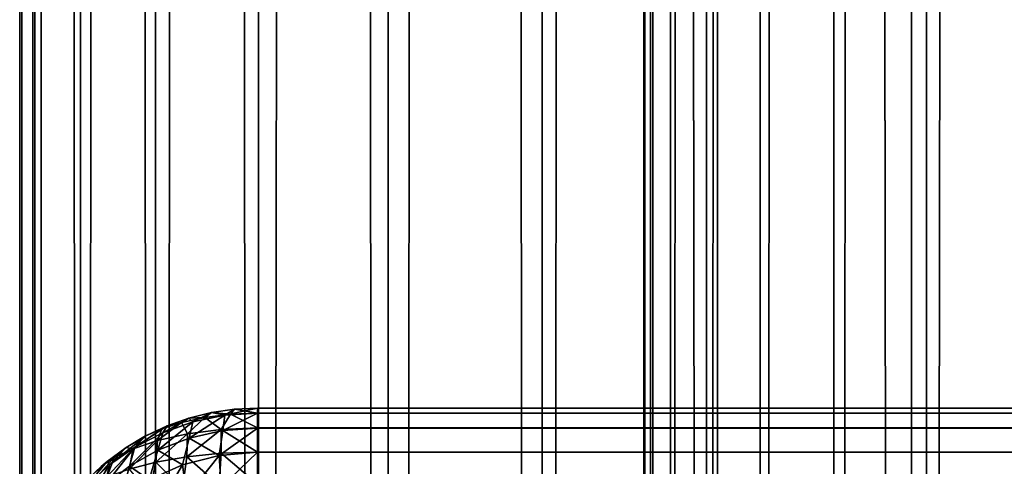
# Model space of a CAD drawing. Extents: x -265 to 265, y 0 to 1307.
# Tile 47 of 256: x -265 to -256.72, y 174.51 to 178.27. Entities that reach past the tile are written whole.
import ezdxf

# ---------------------------------------------------------------- set-up
doc = ezdxf.new("R2010")
doc.units = 0
doc.header["$LTSCALE"] = 65.185185
for name, color, linetype in [('278', 7, 'CONTINUOUS'), ('284', 7, 'CONTINUOUS'), ('285', 7, 'CONTINUOUS'), ('287', 7, 'CONTINUOUS'), ('296', 7, 'CONTINUOUS'), ('3', 7, 'CONTINUOUS'), ('301', 7, 'CONTINUOUS'), ('4', 7, 'CONTINUOUS')]:
    doc.layers.add(name, color=color, linetype=linetype)

msp = doc.modelspace()

# ---------------------------------------------------------------- linework, layer by layer
at = {"layer": '278', "color": 7, "linetype": 'CONTINUOUS'}
for points in [[(-263, 174.9574, 16.3217), (-263, 175, 16.7), (263, 174.9578, 16.3236), (-263, 174.9574, 16.3217)], [(263, 174.9578, 16.3236), (-263, 175, 16.7), (263, 175, 16.7), (263, 174.9578, 16.3236)], [(263, 174.8323, 15.9638), (-263, 174.9574, 16.3217), (263, 174.9578, 16.3236), (263, 174.8323, 15.9638)], [(-263, 174.8315, 15.9621), (-263, 174.9574, 16.3217), (263, 174.8323, 15.9638), (-263, 174.8315, 15.9621)], [(263, 174.6298, 15.641), (-263, 174.8315, 15.9621), (263, 174.8323, 15.9638), (263, 174.6298, 15.641)], [(-263, 174.6286, 15.6395), (-263, 174.8315, 15.9621), (263, 174.6298, 15.641), (-263, 174.6286, 15.6395)], [(263, 174.3605, 15.3714), (-263, 174.6286, 15.6395), (263, 174.6298, 15.641), (263, 174.3605, 15.3714)], [(-263, 174.359, 15.3702), (-263, 174.6286, 15.6395), (263, 174.3605, 15.3714), (-263, 174.359, 15.3702)]]:
    msp.add_3dface(points, dxfattribs=at)
at = {"layer": '284', "color": 7, "linetype": 'CONTINUOUS'}
for points in [[(-263, 175, 23.3), (-263, 174.9578, 23.6764), (263, 175, 23.3), (-263, 175, 23.3)], [(263, 175, 23.3), (-263, 174.9578, 23.6764), (263, 174.9574, 23.6783), (263, 175, 23.3)], [(-263, 174.9578, 23.6764), (-263, 174.8323, 24.0362), (263, 174.9574, 23.6783), (-263, 174.9578, 23.6764)], [(263, 174.9574, 23.6783), (-263, 174.8323, 24.0362), (263, 174.8315, 24.0379), (263, 174.9574, 23.6783)], [(-263, 174.8323, 24.0362), (-263, 174.6298, 24.359), (263, 174.8315, 24.0379), (-263, 174.8323, 24.0362)], [(263, 174.8315, 24.0379), (-263, 174.6298, 24.359), (263, 174.6286, 24.3605), (263, 174.8315, 24.0379)], [(-263, 174.6298, 24.359), (-263, 174.3605, 24.6286), (263, 174.6286, 24.3605), (-263, 174.6298, 24.359)], [(263, 174.6286, 24.3605), (-263, 174.3605, 24.6286), (263, 174.359, 24.6298), (263, 174.6286, 24.3605)]]:
    msp.add_3dface(points, dxfattribs=at)
at = {"layer": '285', "color": 7, "linetype": 'CONTINUOUS'}
for points in [[(263, 175, 16.7), (-263, 175, 16.7), (263, 175, 23.3), (263, 175, 16.7)], [(-263, 175, 16.7), (-263, 175, 23.3), (263, 175, 23.3), (-263, 175, 16.7)]]:
    msp.add_3dface(points, dxfattribs=at)
at = {"layer": '287', "color": 7, "linetype": 'CONTINUOUS'}
for points in [[(-263.1946, 174.9905, 16.7014), (-263.3875, 174.9621, 16.7057), (-263.1946, 174.9905, 23.2986), (-263.1946, 174.9905, 16.7014)], [(-263.1946, 174.9905, 23.2986), (-263.3875, 174.9621, 16.7057), (-263.3875, 174.9621, 23.2943), (-263.1946, 174.9905, 23.2986)], [(-263, 175, 23.3), (-263, 175, 16.7), (-263.1946, 174.9905, 16.7014), (-263, 175, 23.3)], [(-263, 175, 23.3), (-263.1946, 174.9905, 16.7014), (-263.1946, 174.9905, 23.2986), (-263, 175, 23.3)], [(-263.5768, 174.915, 16.7127), (-263.7608, 174.8496, 16.7226), (-263.5768, 174.915, 23.2873), (-263.5768, 174.915, 16.7127)], [(-263.5768, 174.915, 23.2873), (-263.7608, 174.8496, 16.7226), (-263.7608, 174.8496, 23.2774), (-263.5768, 174.915, 23.2873)], [(-263.3875, 174.9621, 16.7057), (-263.5768, 174.915, 16.7127), (-263.3875, 174.9621, 23.2943), (-263.3875, 174.9621, 16.7057)], [(-263.3875, 174.9621, 23.2943), (-263.5768, 174.915, 16.7127), (-263.5768, 174.915, 23.2873), (-263.3875, 174.9621, 23.2943)], [(-263.7608, 174.8496, 16.7226), (-263.9377, 174.7666, 16.735), (-263.7608, 174.8496, 23.2774), (-263.7608, 174.8496, 16.7226)], [(-263.7608, 174.8496, 23.2774), (-263.9377, 174.7666, 16.735), (-263.9377, 174.7666, 23.265), (-263.7608, 174.8496, 23.2774)], [(-263.9377, 174.7666, 16.735), (-264.1058, 174.6665, 16.75), (-263.9377, 174.7666, 23.265), (-263.9377, 174.7666, 16.735)], [(-263.9377, 174.7666, 23.265), (-264.1058, 174.6665, 16.75), (-263.9409, 174.7649, 23.2647), (-263.9377, 174.7666, 23.265)], [(-263.9409, 174.7649, 23.2647), (-264.1058, 174.6665, 16.75), (-264.1058, 174.6665, 23.25), (-263.9409, 174.7649, 23.2647)], [(-264.1058, 174.6665, 16.75), (-264.2635, 174.5503, 16.7674), (-264.1058, 174.6665, 23.25), (-264.1058, 174.6665, 16.75)], [(-264.1058, 174.6665, 23.25), (-264.2635, 174.5503, 16.7674), (-264.2635, 174.5503, 23.2325), (-264.1058, 174.6665, 23.25)], [(-264.2635, 174.5503, 16.7674), (-264.4093, 174.4191, 16.7871), (-264.2635, 174.5503, 23.2325), (-264.2635, 174.5503, 16.7674)], [(-264.2635, 174.5503, 23.2325), (-264.4093, 174.4191, 16.7871), (-264.3149, 174.507, 23.2261), (-264.2635, 174.5503, 23.2325)]]:
    msp.add_3dface(points, dxfattribs=at)
at = {"layer": '296', "color": 7, "linetype": 'CONTINUOUS'}
for points in [[(-263.3875, 174.9621, 16.7057), (-263.1946, 174.9905, 16.7014), (-263.2755, 174.9384, 16.3264), (-263.3875, 174.9621, 16.7057)], [(-263, 175, 16.7), (-263, 174.9574, 16.3217), (-263.2755, 174.9384, 16.3264), (-263, 175, 16.7)], [(-263.1946, 174.9905, 16.7014), (-263, 175, 16.7), (-263.2755, 174.9384, 16.3264), (-263.1946, 174.9905, 16.7014)], [(-263.7608, 174.8496, 16.7226), (-263.5768, 174.915, 16.7127), (-263.7974, 174.7919, 16.3615), (-263.7608, 174.8496, 16.7226)], [(-263.7974, 174.7919, 16.3615), (-263.5768, 174.915, 16.7127), (-263.5435, 174.8824, 16.3401), (-263.7974, 174.7919, 16.3615)], [(-263.5768, 174.915, 16.7127), (-263.3875, 174.9621, 16.7057), (-263.5435, 174.8824, 16.3401), (-263.5768, 174.915, 16.7127)], [(-263.5435, 174.8824, 16.3401), (-263.2755, 174.9384, 16.3264), (-263.5741, 174.7468, 15.9881), (-263.5435, 174.8824, 16.3401)], [(-263.5741, 174.7468, 15.9881), (-263.2755, 174.9384, 16.3264), (-263.2922, 174.81, 15.9688), (-263.5741, 174.7468, 15.9881)], [(-263.5435, 174.8824, 16.3401), (-263.3875, 174.9621, 16.7057), (-263.2755, 174.9384, 16.3264), (-263.5435, 174.8824, 16.3401)], [(-263, 174.9574, 16.3217), (-263, 174.8315, 15.9621), (-263.2922, 174.81, 15.9688), (-263, 174.9574, 16.3217)], [(-263.2755, 174.9384, 16.3264), (-263, 174.9574, 16.3217), (-263.2922, 174.81, 15.9688), (-263.2755, 174.9384, 16.3264)], [(-263.9377, 174.7666, 16.735), (-263.7608, 174.8496, 16.7226), (-264.0322, 174.6705, 16.3888), (-263.9377, 174.7666, 16.735)], [(-264.0322, 174.6705, 16.3888), (-263.7608, 174.8496, 16.7226), (-263.7974, 174.7919, 16.3615), (-264.0322, 174.6705, 16.3888)], [(-263.7974, 174.7919, 16.3615), (-263.5435, 174.8824, 16.3401), (-263.8373, 174.6457, 16.018), (-263.7974, 174.7919, 16.3615)], [(-263.8373, 174.6457, 16.018), (-263.5435, 174.8824, 16.3401), (-263.5741, 174.7468, 15.9881), (-263.8373, 174.6457, 16.018)], [(-263, 174.8315, 15.9621), (-263, 174.6286, 15.6395), (-263.323, 174.6013, 15.6493), (-263, 174.8315, 15.9621)], [(-263.2922, 174.81, 15.9688), (-263, 174.8315, 15.9621), (-263.323, 174.6013, 15.6493), (-263.2922, 174.81, 15.9688)], [(-264.1058, 174.6665, 16.75), (-263.9377, 174.7666, 16.735), (-264.2443, 174.5221, 16.4206), (-264.1058, 174.6665, 16.75)], [(-264.2443, 174.5221, 16.4206), (-263.9377, 174.7666, 16.735), (-264.0322, 174.6705, 16.3888), (-264.2443, 174.5221, 16.4206)], [(-264.0322, 174.6705, 16.3888), (-263.7974, 174.7919, 16.3615), (-264.0756, 174.512, 16.0557), (-264.0322, 174.6705, 16.3888)], [(-264.0756, 174.512, 16.0557), (-263.7974, 174.7919, 16.3615), (-263.8373, 174.6457, 16.018), (-264.0756, 174.512, 16.0557)], [(-263.8373, 174.6457, 16.018), (-263.5741, 174.7468, 15.9881), (-263.6306, 174.5218, 15.6775), (-263.8373, 174.6457, 16.018)], [(-263.6306, 174.5218, 15.6775), (-263.5741, 174.7468, 15.9881), (-263.323, 174.6013, 15.6493), (-263.6306, 174.5218, 15.6775)], [(-263.5741, 174.7468, 15.9881), (-263.2922, 174.81, 15.9688), (-263.323, 174.6013, 15.6493), (-263.5741, 174.7468, 15.9881)], [(-264.2443, 174.5221, 16.4206), (-264.0322, 174.6705, 16.3888), (-264.285, 174.3514, 16.0984), (-264.2443, 174.5221, 16.4206)], [(-264.285, 174.3514, 16.0984), (-264.0322, 174.6705, 16.3888), (-264.0756, 174.512, 16.0557), (-264.285, 174.3514, 16.0984)], [(-264.2635, 174.5503, 16.7674), (-264.1058, 174.6665, 16.75), (-264.2443, 174.5221, 16.4206), (-264.2635, 174.5503, 16.7674)], [(-264.0756, 174.512, 16.0557), (-263.8373, 174.6457, 16.018), (-263.9102, 174.3964, 15.7202), (-264.0756, 174.512, 16.0557)], [(-263.9102, 174.3964, 15.7202), (-263.8373, 174.6457, 16.018), (-263.6306, 174.5218, 15.6775), (-263.9102, 174.3964, 15.7202)], [(-263.6306, 174.5218, 15.6775), (-263.323, 174.6013, 15.6493), (-263.5931, 174.2575, 15.4107), (-263.6306, 174.5218, 15.6775)], [(-263.5931, 174.2575, 15.4107), (-263.323, 174.6013, 15.6493), (-263.3041, 174.3331, 15.3807), (-263.5931, 174.2575, 15.4107)], [(-263.323, 174.6013, 15.6493), (-263, 174.6286, 15.6395), (-263.3041, 174.3331, 15.3807), (-263.323, 174.6013, 15.6493)], [(-263, 174.6286, 15.6395), (-263, 174.359, 15.3702), (-263.3041, 174.3331, 15.3807), (-263, 174.6286, 15.6395)], [(-264.4315, 174.3509, 16.4554), (-264.2443, 174.5221, 16.4206), (-264.4638, 174.1692, 16.1439), (-264.4315, 174.3509, 16.4554)], [(-264.4638, 174.1692, 16.1439), (-264.2443, 174.5221, 16.4206), (-264.285, 174.3514, 16.0984), (-264.4638, 174.1692, 16.1439)], [(-264.4093, 174.4191, 16.7871), (-264.2635, 174.5503, 16.7674), (-264.4315, 174.3509, 16.4554), (-264.4093, 174.4191, 16.7871)], [(-264.4315, 174.3509, 16.4554), (-264.2635, 174.5503, 16.7674), (-264.2443, 174.5221, 16.4206), (-264.4315, 174.3509, 16.4554)], [(-264.285, 174.3514, 16.0984), (-264.0756, 174.512, 16.0557), (-264.1535, 174.2336, 15.7728), (-264.285, 174.3514, 16.0984)], [(-264.1535, 174.2336, 15.7728), (-264.0756, 174.512, 16.0557), (-263.9102, 174.3964, 15.7202), (-264.1535, 174.2336, 15.7728)], [(-263.9102, 174.3964, 15.7202), (-263.6306, 174.5218, 15.6775), (-263.8542, 174.1385, 15.4566), (-263.9102, 174.3964, 15.7202)], [(-263.8542, 174.1385, 15.4566), (-263.6306, 174.5218, 15.6775), (-263.5931, 174.2575, 15.4107), (-263.8542, 174.1385, 15.4566)]]:
    msp.add_3dface(points, dxfattribs=at)
at = {"layer": '3', "color": 7, "linetype": 'CONTINUOUS'}
for points in [[(-265, 1), (-264.8717, 1, 1.9579), (-265, 1299), (-265, 1)], [(-265, 1299), (-264.8717, 1, 1.9579), (-264.8717, 1299, 1.9579), (-265, 1299)], [(-264.8717, 1, 1.9579), (-264.4889, 1, 3.8823), (-264.8717, 1299, 1.9579), (-264.8717, 1, 1.9579)], [(-264.8717, 1299, 1.9579), (-264.4889, 1, 3.8823), (-264.4889, 1299, 3.8823), (-264.8717, 1299, 1.9579)], [(-264.4889, 1, 3.8823), (-263.8582, 1, 5.7403), (-264.4889, 1299, 3.8823), (-264.4889, 1, 3.8823)], [(-264.4889, 1299, 3.8823), (-263.8582, 1, 5.7403), (-263.8582, 1299, 5.7403), (-264.4889, 1299, 3.8823)], [(-263.8582, 1, 5.7403), (-262.9904, 1, 7.5), (-263.8582, 1299, 5.7403), (-263.8582, 1, 5.7403)], [(-263.8582, 1299, 5.7403), (-262.9904, 1, 7.5), (-262.9904, 1299, 7.5), (-263.8582, 1299, 5.7403)], [(-262.9904, 1, 7.5), (-261.9003, 1, 9.1314), (-262.9904, 1299, 7.5), (-262.9904, 1, 7.5)], [(-262.9904, 1299, 7.5), (-261.9003, 1, 9.1314), (-261.9003, 1299, 9.1314), (-262.9904, 1299, 7.5)], [(-261.9003, 1, 9.1314), (-260.6066, 1, 10.6066), (-261.9003, 1299, 9.1314), (-261.9003, 1, 9.1314)], [(-261.9003, 1299, 9.1314), (-260.6066, 1, 10.6066), (-260.6066, 1299, 10.6066), (-261.9003, 1299, 9.1314)], [(-260.6066, 1, 10.6066), (-259.1314, 1, 11.9003), (-260.6066, 1299, 10.6066), (-260.6066, 1, 10.6066)], [(-260.6066, 1299, 10.6066), (-259.1314, 1, 11.9003), (-259.1314, 1299, 11.9003), (-260.6066, 1299, 10.6066)], [(-259.1314, 1, 11.9003), (-257.5, 1, 12.9904), (-259.1314, 1299, 11.9003), (-259.1314, 1, 11.9003)], [(-259.1314, 1299, 11.9003), (-257.5, 1, 12.9904), (-257.5, 1299, 12.9904), (-259.1314, 1299, 11.9003)], [(-257.5, 1, 12.9904), (-255.7403, 1, 13.8582), (-257.5, 1299, 12.9904), (-257.5, 1, 12.9904)], [(-257.5, 1299, 12.9904), (-255.7403, 1, 13.8582), (-255.7403, 1299, 13.8582), (-257.5, 1299, 12.9904)]]:
    msp.add_3dface(points, dxfattribs=at)
at = {"layer": '301', "color": 7, "linetype": 'CONTINUOUS'}
for points in [[(-263.1946, 174.9905, 23.2986), (-263.3875, 174.9621, 23.2943), (-263.227, 174.9485, 23.6574), (-263.1946, 174.9905, 23.2986)], [(-263, 174.9578, 23.6764), (-263.1946, 174.9905, 23.2986), (-263.227, 174.9485, 23.6574), (-263, 174.9578, 23.6764)], [(-263, 174.9578, 23.6764), (-263, 175, 23.3), (-263.1946, 174.9905, 23.2986), (-263, 174.9578, 23.6764)], [(-263.5768, 174.915, 23.2873), (-263.7608, 174.8496, 23.2774), (-263.6378, 174.8794, 23.5136), (-263.5768, 174.915, 23.2873)], [(-263.5768, 174.915, 23.2873), (-263.6378, 174.8794, 23.5136), (-263.4428, 174.9214, 23.6017), (-263.5768, 174.915, 23.2873)], [(-263.6378, 174.8794, 23.5136), (-263.5898, 174.7823, 23.9226), (-263.4428, 174.9214, 23.6017), (-263.6378, 174.8794, 23.5136)], [(-263.5898, 174.7823, 23.9226), (-263.3046, 174.8193, 24.007), (-263.4428, 174.9214, 23.6017), (-263.5898, 174.7823, 23.9226)], [(-263.3875, 174.9621, 23.2943), (-263.5768, 174.915, 23.2873), (-263.4428, 174.9214, 23.6017), (-263.3875, 174.9621, 23.2943)], [(-263.3875, 174.9621, 23.2943), (-263.4428, 174.9214, 23.6017), (-263.227, 174.9485, 23.6574), (-263.3875, 174.9621, 23.2943)], [(-263.4428, 174.9214, 23.6017), (-263.3046, 174.8193, 24.007), (-263.227, 174.9485, 23.6574), (-263.4428, 174.9214, 23.6017)], [(-263.3046, 174.8193, 24.007), (-263, 174.8323, 24.0362), (-263.227, 174.9485, 23.6574), (-263.3046, 174.8193, 24.007)], [(-263, 174.8323, 24.0362), (-263, 174.9578, 23.6764), (-263.227, 174.9485, 23.6574), (-263, 174.8323, 24.0362)], [(-263.9409, 174.7649, 23.2647), (-264.0467, 174.6579, 23.6241), (-263.8052, 174.8259, 23.3991), (-263.9409, 174.7649, 23.2647)], [(-264.0467, 174.6579, 23.6241), (-263.8404, 174.7263, 23.7912), (-263.8052, 174.8259, 23.3991), (-264.0467, 174.6579, 23.6241)], [(-263.9377, 174.7666, 23.265), (-263.9409, 174.7649, 23.2647), (-263.8052, 174.8259, 23.3991), (-263.9377, 174.7666, 23.265)], [(-263.7608, 174.8496, 23.2774), (-263.9377, 174.7666, 23.265), (-263.8052, 174.8259, 23.3991), (-263.7608, 174.8496, 23.2774)], [(-263.8404, 174.7263, 23.7912), (-263.5898, 174.7823, 23.9226), (-263.6378, 174.8794, 23.5136), (-263.8404, 174.7263, 23.7912)], [(-263.8052, 174.8259, 23.3991), (-263.8404, 174.7263, 23.7912), (-263.6378, 174.8794, 23.5136), (-263.8052, 174.8259, 23.3991)], [(-263.7608, 174.8496, 23.2774), (-263.8052, 174.8259, 23.3991), (-263.6378, 174.8794, 23.5136), (-263.7608, 174.8496, 23.2774)], [(-263.5931, 174.5893, 24.2575), (-263.3041, 174.6193, 24.3331), (-263.3046, 174.8193, 24.007), (-263.5931, 174.5893, 24.2575)], [(-263.5898, 174.7823, 23.9226), (-263.5931, 174.5893, 24.2575), (-263.3046, 174.8193, 24.007), (-263.5898, 174.7823, 23.9226)], [(-263, 174.6298, 24.359), (-263, 174.8323, 24.0362), (-263.3046, 174.8193, 24.007), (-263, 174.6298, 24.359)], [(-263.3041, 174.6193, 24.3331), (-263, 174.6298, 24.359), (-263.3046, 174.8193, 24.007), (-263.3041, 174.6193, 24.3331)], [(-263.9409, 174.7649, 23.2647), (-264.1058, 174.6665, 23.25), (-264.0467, 174.6579, 23.6241), (-263.9409, 174.7649, 23.2647)], [(-263.8542, 174.5434, 24.1385), (-263.5931, 174.5893, 24.2575), (-263.5898, 174.7823, 23.9226), (-263.8542, 174.5434, 24.1385)], [(-263.8404, 174.7263, 23.7912), (-263.8542, 174.5434, 24.1385), (-263.5898, 174.7823, 23.9226), (-263.8404, 174.7263, 23.7912)], [(-264.2643, 174.4232, 23.8042), (-264.0794, 174.4865, 23.9844), (-264.0467, 174.6579, 23.6241), (-264.2643, 174.4232, 23.8042)], [(-264.205, 174.583, 23.4327), (-264.2643, 174.4232, 23.8042), (-264.0467, 174.6579, 23.6241), (-264.205, 174.583, 23.4327)], [(-264.1058, 174.6665, 23.25), (-264.2635, 174.5503, 23.2325), (-264.205, 174.583, 23.4327), (-264.1058, 174.6665, 23.25)], [(-264.1058, 174.6665, 23.25), (-264.205, 174.583, 23.4327), (-264.0467, 174.6579, 23.6241), (-264.1058, 174.6665, 23.25)], [(-264.0794, 174.4865, 23.9844), (-263.8542, 174.5434, 24.1385), (-263.8404, 174.7263, 23.7912), (-264.0794, 174.4865, 23.9844)], [(-264.0467, 174.6579, 23.6241), (-264.0794, 174.4865, 23.9844), (-263.8404, 174.7263, 23.7912), (-264.0467, 174.6579, 23.6241)], [(-264.3149, 174.507, 23.2261), (-264.4082, 174.3573, 23.6064), (-264.205, 174.583, 23.4327), (-264.3149, 174.507, 23.2261)], [(-264.4082, 174.3573, 23.6064), (-264.2643, 174.4232, 23.8042), (-264.205, 174.583, 23.4327), (-264.4082, 174.3573, 23.6064)], [(-264.2635, 174.5503, 23.2325), (-264.3149, 174.507, 23.2261), (-264.205, 174.583, 23.4327), (-264.2635, 174.5503, 23.2325)], [(-263.8542, 174.5434, 24.1385), (-263.6306, 174.3225, 24.5218), (-263.5931, 174.5893, 24.2575), (-263.8542, 174.5434, 24.1385)], [(-263.6306, 174.3225, 24.5218), (-263.323, 174.3507, 24.6013), (-263.5931, 174.5893, 24.2575), (-263.6306, 174.3225, 24.5218)], [(-263.5931, 174.5893, 24.2575), (-263.323, 174.3507, 24.6013), (-263.3041, 174.6193, 24.3331), (-263.5931, 174.5893, 24.2575)], [(-263.323, 174.3507, 24.6013), (-263, 174.3605, 24.6286), (-263.3041, 174.6193, 24.3331), (-263.323, 174.3507, 24.6013)], [(-263, 174.3605, 24.6286), (-263, 174.6298, 24.359), (-263.3041, 174.6193, 24.3331), (-263, 174.3605, 24.6286)], [(-264.0794, 174.4865, 23.9844), (-263.9102, 174.2798, 24.3964), (-263.8542, 174.5434, 24.1385), (-264.0794, 174.4865, 23.9844)], [(-263.9102, 174.2798, 24.3964), (-263.6306, 174.3225, 24.5218), (-263.8542, 174.5434, 24.1385), (-263.9102, 174.2798, 24.3964)]]:
    msp.add_3dface(points, dxfattribs=at)
at = {"layer": '4', "color": 7, "linetype": 'CONTINUOUS'}
for points in [[(-265, 1), (-265, 1299), (-264.8717, 1299, -1.9579), (-265, 1)], [(-264.8717, 1, -1.9579), (-265, 1), (-264.8717, 1299, -1.9579), (-264.8717, 1, -1.9579)], [(-264.4889, 1, -3.8823), (-264.8717, 1, -1.9579), (-264.4889, 1299, -3.8823), (-264.4889, 1, -3.8823)], [(-264.4889, 1299, -3.8823), (-264.8717, 1, -1.9579), (-264.8717, 1299, -1.9579), (-264.4889, 1299, -3.8823)], [(-263.8582, 1, -5.7403), (-264.4889, 1, -3.8823), (-263.8582, 1299, -5.7403), (-263.8582, 1, -5.7403)], [(-263.8582, 1299, -5.7403), (-264.4889, 1, -3.8823), (-264.4889, 1299, -3.8823), (-263.8582, 1299, -5.7403)], [(-262.9904, 1, -7.5), (-263.8582, 1, -5.7403), (-262.9904, 1299, -7.5), (-262.9904, 1, -7.5)], [(-262.9904, 1299, -7.5), (-263.8582, 1, -5.7403), (-263.8582, 1299, -5.7403), (-262.9904, 1299, -7.5)], [(-261.9003, 1, -9.1314), (-262.9904, 1, -7.5), (-261.9003, 1299, -9.1314), (-261.9003, 1, -9.1314)], [(-261.9003, 1299, -9.1314), (-262.9904, 1, -7.5), (-262.9904, 1299, -7.5), (-261.9003, 1299, -9.1314)], [(-260.6066, 1, -10.6066), (-261.9003, 1, -9.1314), (-260.6066, 1299, -10.6066), (-260.6066, 1, -10.6066)], [(-260.6066, 1299, -10.6066), (-261.9003, 1, -9.1314), (-261.9003, 1299, -9.1314), (-260.6066, 1299, -10.6066)], [(-260.6066, 1, -10.6066), (-260.6066, 1299, -10.6066), (-259.75, 1280, -11.399), (-260.6066, 1, -10.6066)], [(-260.6066, 1, -10.6066), (-259.75, 1280, -11.399), (-259.75, 20, -11.399), (-260.6066, 1, -10.6066)], [(-259.75, 1280, -11.399), (-259.6951, 1278.9667, -11.4457), (-259.75, 20, -11.399), (-259.75, 1280, -11.399)], [(-259.75, 20, -11.399), (-259.6951, 1278.9667, -11.4457), (-259.6951, 21.0332, -11.4457), (-259.75, 20, -11.399)], [(-259.6951, 1278.9667, -11.4457), (-259.525, 1277.9175, -11.5877), (-259.6951, 21.0332, -11.4457), (-259.6951, 1278.9667, -11.4457)], [(-259.6951, 21.0332, -11.4457), (-259.525, 1277.9175, -11.5877), (-259.525, 22.0825, -11.5877), (-259.6951, 21.0332, -11.4457)], [(-259.525, 1277.9175, -11.5877), (-259.2244, 1276.8419, -11.8284), (-259.525, 22.0825, -11.5877), (-259.525, 1277.9175, -11.5877)], [(-259.525, 22.0825, -11.5877), (-259.2244, 1276.8419, -11.8284), (-259.2244, 23.158, -11.8284), (-259.525, 22.0825, -11.5877)], [(-259.2244, 1276.8419, -11.8284), (-258.7723, 1275.7445, -12.1674), (-259.2244, 23.158, -11.8284), (-259.2244, 1276.8419, -11.8284)], [(-259.2244, 23.158, -11.8284), (-258.7723, 1275.7445, -12.1674), (-258.7723, 24.2554, -12.1674), (-259.2244, 23.158, -11.8284)], [(-258.7723, 1275.7445, -12.1674), (-258.1533, 1274.6533, -12.5906), (-258.7723, 24.2554, -12.1674), (-258.7723, 1275.7445, -12.1674)], [(-258.7723, 24.2554, -12.1674), (-258.1533, 1274.6533, -12.5906), (-258.1533, 25.3466, -12.5906), (-258.7723, 24.2554, -12.1674)], [(-258.1533, 1274.6533, -12.5906), (-257.3737, 1273.621, -13.0625), (-258.1533, 25.3466, -12.5906), (-258.1533, 1274.6533, -12.5906)], [(-258.1533, 25.3466, -12.5906), (-257.3737, 1273.621, -13.0625), (-257.3737, 26.379, -13.0625), (-258.1533, 25.3466, -12.5906)], [(-257.3737, 1273.621, -13.0625), (-256.4613, 1272.6984, -13.537), (-257.3737, 26.379, -13.0625), (-257.3737, 1273.621, -13.0625)], [(-257.3737, 26.379, -13.0625), (-256.4613, 1272.6984, -13.537), (-256.4613, 27.3016, -13.537), (-257.3737, 26.379, -13.0625)]]:
    msp.add_3dface(points, dxfattribs=at)

doc.saveas('drawing.dxf')
